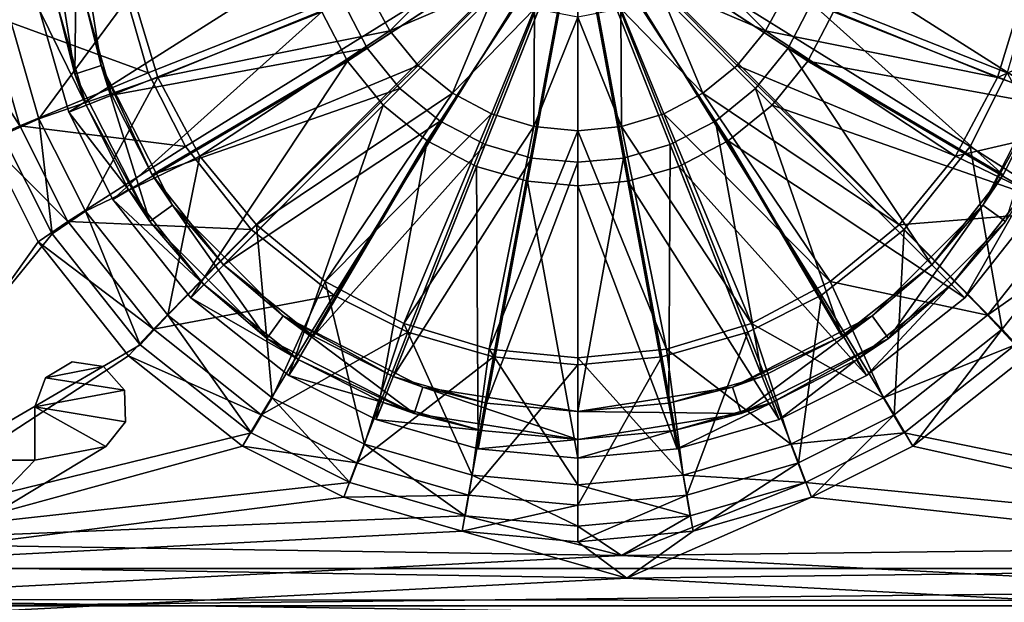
# Model space of a CAD drawing. Header units: metres. Extents: x -904 to 0, y -908 to 0.
# Tile 9 of 142: x -512 to -406, y -845 to -782. Entities that reach past the tile are written whole.
import ezdxf

# ---------------------------------------------------------------- set-up
doc = ezdxf.new("R2010")
doc.units = ezdxf.units.M

msp = doc.modelspace()

# ---------------------------------------------------------------- linework, layer by layer
at = {"layer": 'None012311'}
for points in [[(-498.298676, -787.514771, 89.282715), (-500.963196, -778.250732, 89.525307), (-452.00235, -769.192566, 89.738754)], [(-494.297943, -795.458557, 89.074699), (-498.298676, -787.514771, 89.282715), (-452.00235, -769.192566, 89.738754)], [(-487.210724, -804.389526, 88.840836), (-494.297943, -795.458557, 89.074699), (-452.00235, -769.192566, 89.738754)], [(-478.276703, -811.474304, 88.655312), (-487.210724, -804.389526, 88.840836), (-452.00235, -769.192566, 89.738754)], [(-470.33017, -815.473694, 88.550591), (-478.276703, -811.474304, 88.655312), (-452.00235, -769.192566, 89.738754)], [(-461.062958, -818.137268, 88.480843), (-470.33017, -815.473694, 88.550591), (-452.00235, -769.192566, 89.738754)], [(-452.00235, -818.968323, 88.459076), (-461.062958, -818.137268, 88.480843), (-452.00235, -769.192566, 89.738754)], [(-403.041473, -778.250732, 89.525307), (-405.705994, -787.514771, 89.282715), (-452.00235, -769.192566, 89.738754)], [(-405.705994, -787.514771, 89.282715), (-409.706726, -795.458557, 89.074699), (-452.00235, -769.192566, 89.738754)], [(-409.706726, -795.458557, 89.074699), (-416.793945, -804.389526, 88.840836), (-452.00235, -769.192566, 89.738754)], [(-416.793945, -804.389526, 88.840836), (-425.727966, -811.474304, 88.655312), (-452.00235, -769.192566, 89.738754)], [(-425.727966, -811.474304, 88.655312), (-433.6745, -815.473694, 88.550591), (-452.00235, -769.192566, 89.738754)], [(-433.6745, -815.473694, 88.550591), (-442.941711, -818.137268, 88.480843), (-452.00235, -769.192566, 89.738754)], [(-442.941711, -818.137268, 88.480843), (-452.00235, -818.968323, 88.459076), (-452.00235, -769.192566, 89.738754)], [(-472.240936, -782.999939, 92.389908), (-463.270447, -774.000549, 92.61972), (-474.539886, -778.730591, 92.501701)], [(-460.596313, -777.992859, 92.515182), (-463.270447, -774.000549, 92.61972), (-472.240936, -782.999939, 92.389908)], [(-443.408386, -777.992859, 92.515182), (-431.763763, -782.999939, 92.389908), (-440.734222, -774.000549, 92.61972)], [(-440.734222, -774.000549, 92.61972), (-431.763763, -782.999939, 92.389908), (-429.464813, -778.730591, 92.501701)], [(-469.191284, -786.715637, 92.29261), (-460.596313, -777.992859, 92.515182), (-472.240936, -782.999939, 92.389908)], [(-469.191284, -786.715637, 92.29261), (-465.49646, -789.716858, 92.21402), (-460.596313, -777.992859, 92.515182)], [(-465.49646, -789.716858, 92.21402), (-456.646088, -780.598511, 92.446945), (-460.596313, -777.992859, 92.515182)], [(-447.358582, -780.598511, 92.446945), (-438.50824, -789.716858, 92.21402), (-443.408386, -777.992859, 92.515182)], [(-438.50824, -789.716858, 92.21402), (-434.813385, -786.715637, 92.29261), (-443.408386, -777.992859, 92.515182)], [(-443.408386, -777.992859, 92.515182), (-434.813385, -786.715637, 92.29261), (-431.763763, -782.999939, 92.389908)], [(-515.620911, -781.187622, 98.057671), (-500.963196, -778.250732, 89.525307), (-498.298676, -787.514771, 89.282715)], [(-500.0495, -778.821594, 92.511002), (-513.425476, -780.838379, 100.242592), (-510.082733, -792.460449, 99.938263)], [(-497.262329, -788.008911, 92.270424), (-500.0495, -778.821594, 92.511002), (-510.082733, -792.460449, 99.938263)], [(-497.262329, -788.008911, 92.270424), (-474.539886, -778.730591, 92.501701), (-500.0495, -778.821594, 92.511002)], [(-472.240936, -782.999939, 92.389908), (-474.539886, -778.730591, 92.501701), (-497.262329, -788.008911, 92.270424)], [(-431.763763, -782.999939, 92.389908), (-406.74234, -788.008911, 92.270424), (-429.464813, -778.730591, 92.501701)], [(-406.74234, -788.008911, 92.270424), (-403.9552, -778.821594, 92.511002), (-429.464813, -778.730591, 92.501701)], [(-390.579224, -780.838379, 100.242592), (-403.9552, -778.821594, 92.511002), (-406.74234, -788.008911, 92.270424)], [(-519.339539, -782.057861, 105.002357), (-515.620911, -781.187622, 98.057671), (-512.158691, -793.225098, 97.742462)], [(-512.158691, -793.225098, 97.742462), (-515.620911, -781.187622, 98.057671), (-498.298676, -787.514771, 89.282715)], [(-510.082733, -792.460449, 99.938263), (-513.425476, -780.838379, 100.242592), (-514.015442, -794.220703, 107.684891)], [(-456.646088, -780.598511, 92.446945), (-465.49646, -789.716858, 92.21402), (-461.290405, -791.927246, 92.156136)], [(-456.72583, -793.29071, 92.12043), (-456.646088, -780.598511, 92.446945), (-461.290405, -791.927246, 92.156136)], [(-452.00235, -781.512939, 92.423004), (-456.646088, -780.598511, 92.446945), (-456.72583, -793.29071, 92.12043)], [(-447.278839, -793.29071, 92.12043), (-447.358582, -780.598511, 92.446945), (-452.00235, -781.512939, 92.423004)], [(-447.278839, -793.29071, 92.12043), (-442.714264, -791.927246, 92.156136), (-447.358582, -780.598511, 92.446945)], [(-442.714264, -791.927246, 92.156136), (-438.50824, -789.716858, 92.21402), (-447.358582, -780.598511, 92.446945)], [(-393.921967, -792.460449, 99.938263), (-390.579224, -780.838379, 100.242592), (-406.74234, -788.008911, 92.270424)], [(-515.674927, -794.79895, 104.668724), (-519.339539, -782.057861, 105.002357), (-512.158691, -793.225098, 97.742462)], [(-452.00235, -793.756226, 92.108246), (-452.00235, -781.512939, 92.423004), (-456.72583, -793.29071, 92.12043)], [(-452.00235, -793.756226, 92.108246), (-447.278839, -793.29071, 92.12043), (-452.00235, -781.512939, 92.423004)], [(-492.735657, -796.476135, 92.048698), (-472.240936, -782.999939, 92.389908), (-497.262329, -788.008911, 92.270424)], [(-469.191284, -786.715637, 92.29261), (-472.240936, -782.999939, 92.389908), (-492.735657, -796.476135, 92.048698)], [(-434.813385, -786.715637, 92.29261), (-411.269012, -796.476135, 92.048698), (-431.763763, -782.999939, 92.389908)], [(-431.763763, -782.999939, 92.389908), (-411.269012, -796.476135, 92.048698), (-406.74234, -788.008911, 92.270424)], [(-512.158691, -793.225098, 97.742462), (-498.298676, -787.514771, 89.282715), (-494.297943, -795.458557, 89.074699)], [(-486.643463, -803.897766, 91.854362), (-469.191284, -786.715637, 92.29261), (-492.735657, -796.476135, 92.048698)], [(-465.49646, -789.716858, 92.21402), (-469.191284, -786.715637, 92.29261), (-486.643463, -803.897766, 91.854362)], [(-417.361237, -803.897766, 91.854362), (-434.813385, -786.715637, 92.29261), (-438.50824, -789.716858, 92.21402)], [(-417.361237, -803.897766, 91.854362), (-411.269012, -796.476135, 92.048698), (-434.813385, -786.715637, 92.29261)], [(-409.706726, -795.458557, 89.074699), (-405.705994, -787.514771, 89.282715), (-397.03952, -803.539185, 97.472374)], [(-497.262329, -788.008911, 92.270424), (-510.082733, -792.460449, 99.938263), (-505.067841, -802.419556, 99.677475)], [(-492.735657, -796.476135, 92.048698), (-497.262329, -788.008911, 92.270424), (-505.067841, -802.419556, 99.677475)], [(-393.921967, -792.460449, 99.938263), (-406.74234, -788.008911, 92.270424), (-411.269012, -796.476135, 92.048698)], [(-479.219849, -809.988586, 91.694862), (-465.49646, -789.716858, 92.21402), (-486.643463, -803.897766, 91.854362)], [(-461.290405, -791.927246, 92.156136), (-465.49646, -789.716858, 92.21402), (-479.219849, -809.988586, 91.694862)], [(-424.784821, -809.988586, 91.694862), (-438.50824, -789.716858, 92.21402), (-442.714264, -791.927246, 92.156136)], [(-424.784821, -809.988586, 91.694862), (-417.361237, -803.897766, 91.854362), (-438.50824, -789.716858, 92.21402)], [(-510.082733, -792.460449, 99.938263), (-514.015442, -794.220703, 107.684891), (-508.662079, -804.852356, 107.406494)], [(-505.067841, -802.419556, 99.677475), (-510.082733, -792.460449, 99.938263), (-508.662079, -804.852356, 107.406494)], [(-470.750153, -814.514465, 91.576347), (-461.290405, -791.927246, 92.156136), (-479.219849, -809.988586, 91.694862)], [(-456.72583, -793.29071, 92.12043), (-461.290405, -791.927246, 92.156136), (-470.750153, -814.514465, 91.576347)], [(-433.254517, -814.514465, 91.576347), (-442.714264, -791.927246, 92.156136), (-447.278839, -793.29071, 92.12043)], [(-433.254517, -814.514465, 91.576347), (-424.784821, -809.988586, 91.694862), (-442.714264, -791.927246, 92.156136)], [(-398.936859, -802.419556, 99.677475), (-393.921967, -792.460449, 99.938263), (-411.269012, -796.476135, 92.048698)], [(-515.674927, -794.79895, 104.668724), (-512.158691, -793.225098, 97.742462), (-506.965149, -803.539185, 97.472374)], [(-506.965149, -803.539185, 97.472374), (-512.158691, -793.225098, 97.742462), (-494.297943, -795.458557, 89.074699)], [(-461.559906, -817.301514, 91.503372), (-456.72583, -793.29071, 92.12043), (-470.750153, -814.514465, 91.576347)], [(-452.00235, -793.756226, 92.108246), (-456.72583, -793.29071, 92.12043), (-461.559906, -817.301514, 91.503372)], [(-452.00235, -818.242615, 91.478729), (-452.00235, -793.756226, 92.108246), (-461.559906, -817.301514, 91.503372)], [(-442.444794, -817.301453, 91.503372), (-447.278839, -793.29071, 92.12043), (-452.00235, -793.756226, 92.108246)], [(-452.00235, -818.242615, 91.478729), (-442.444794, -817.301453, 91.503372), (-452.00235, -793.756226, 92.108246)], [(-442.444794, -817.301453, 91.503372), (-433.254517, -814.514465, 91.576347), (-447.278839, -793.29071, 92.12043)], [(-514.015442, -794.220703, 107.684891), (-535.762695, -838.163879, 106.534203), (-508.662079, -804.852356, 107.406494)], [(-515.674927, -794.79895, 104.668724), (-510.178772, -805.714355, 104.382889), (-535.015198, -840.575012, 103.470032)], [(-510.178772, -805.714355, 104.382889), (-515.674927, -794.79895, 104.668724), (-506.965149, -803.539185, 97.472374)], [(-506.965149, -803.539185, 97.472374), (-494.297943, -795.458557, 89.074699), (-487.210724, -804.389526, 88.840836)], [(-416.793945, -804.389526, 88.840836), (-409.706726, -795.458557, 89.074699), (-406.253418, -815.151733, 97.168289)], [(-409.706726, -795.458557, 89.074699), (-397.03952, -803.539185, 97.472374), (-406.253418, -815.151733, 97.168289)], [(-492.735657, -796.476135, 92.048698), (-505.067841, -802.419556, 99.677475), (-496.172485, -813.630432, 99.383904)], [(-486.643463, -803.897766, 91.854362), (-492.735657, -796.476135, 92.048698), (-496.172485, -813.630432, 99.383904)], [(-398.936859, -802.419556, 99.677475), (-411.269012, -796.476135, 92.048698), (-417.361237, -803.897766, 91.854362)], [(-505.067841, -802.419556, 99.677475), (-508.662079, -804.852356, 107.406494), (-499.1633, -816.824158, 107.093002)], [(-496.172485, -813.630432, 99.383904), (-505.067841, -802.419556, 99.677475), (-499.1633, -816.824158, 107.093002)], [(-407.832184, -813.630432, 99.383904), (-398.936859, -802.419556, 99.677475), (-417.361237, -803.897766, 91.854362)], [(-395.34259, -804.852356, 107.406494), (-398.936859, -802.419556, 99.677475), (-407.832184, -813.630432, 99.383904)], [(-510.178772, -805.714355, 104.382889), (-506.965149, -803.539185, 97.472374), (-497.751282, -815.151733, 97.168289)], [(-497.751282, -815.151733, 97.168289), (-506.965149, -803.539185, 97.472374), (-487.210724, -804.389526, 88.840836)], [(-406.253418, -815.151733, 97.168289), (-397.03952, -803.539185, 97.472374), (-403.579315, -818.007263, 104.060989)], [(-497.751282, -815.151733, 97.168289), (-487.210724, -804.389526, 88.840836), (-478.276703, -811.474304, 88.655312)], [(-486.643463, -803.897766, 91.854362), (-496.172485, -813.630432, 99.383904), (-484.957733, -822.522705, 99.151054)], [(-479.219849, -809.988586, 91.694862), (-486.643463, -803.897766, 91.854362), (-484.957733, -822.522705, 99.151054)], [(-425.727966, -811.474304, 88.655312), (-416.793945, -804.389526, 88.840836), (-417.869965, -824.362488, 96.927101)], [(-407.832184, -813.630432, 99.383904), (-417.361237, -803.897766, 91.854362), (-424.784821, -809.988586, 91.694862)], [(-416.793945, -804.389526, 88.840836), (-406.253418, -815.151733, 97.168289), (-417.869965, -824.362488, 96.927101)], [(-535.762695, -838.163879, 106.534203), (-499.1633, -816.824158, 107.093002), (-508.662079, -804.852356, 107.406494)], [(-404.84137, -816.824158, 107.093002), (-395.34259, -804.852356, 107.406494), (-407.832184, -813.630432, 99.383904)], [(-535.015198, -840.575012, 103.470032), (-510.178772, -805.714355, 104.382889), (-500.425354, -818.007263, 104.060989)], [(-500.425354, -818.007263, 104.060989), (-510.178772, -805.714355, 104.382889), (-497.751282, -815.151733, 97.168289)], [(-479.219849, -809.988586, 91.694862), (-484.957733, -822.522705, 99.151054), (-474.995239, -827.535889, 99.019775)], [(-470.750153, -814.514465, 91.576347), (-479.219849, -809.988586, 91.694862), (-474.995239, -827.535889, 99.019775)], [(-419.046936, -822.522705, 99.151054), (-424.784821, -809.988586, 91.694862), (-433.254517, -814.514465, 91.576347)], [(-419.046936, -822.522705, 99.151054), (-407.832184, -813.630432, 99.383904), (-424.784821, -809.988586, 91.694862)], [(-486.134735, -824.362488, 96.927101), (-497.751282, -815.151733, 97.168289), (-478.276703, -811.474304, 88.655312)], [(-486.134735, -824.362488, 96.927101), (-478.276703, -811.474304, 88.655312), (-470.33017, -815.473694, 88.550591)], [(-433.6745, -815.473694, 88.550591), (-425.727966, -811.474304, 88.655312), (-428.187592, -829.55426, 96.791145)], [(-425.727966, -811.474304, 88.655312), (-417.869965, -824.362488, 96.927101), (-428.187592, -829.55426, 96.791145)], [(-496.172485, -813.630432, 99.383904), (-499.1633, -816.824158, 107.093002), (-487.187408, -826.319641, 106.844353)], [(-484.957733, -822.522705, 99.151054), (-496.172485, -813.630432, 99.383904), (-487.187408, -826.319641, 106.844353)], [(-404.84137, -816.824158, 107.093002), (-407.832184, -813.630432, 99.383904), (-419.046936, -822.522705, 99.151054)], [(-500.425354, -818.007263, 104.060989), (-497.751282, -815.151733, 97.168289), (-486.134735, -824.362488, 96.927101)], [(-470.750153, -814.514465, 91.576347), (-474.995239, -827.535889, 99.019775), (-463.369202, -830.877502, 98.932274)], [(-461.559906, -817.301514, 91.503372), (-470.750153, -814.514465, 91.576347), (-463.369202, -830.877502, 98.932274)], [(-429.00943, -827.535889, 99.019775), (-433.254517, -814.514465, 91.576347), (-442.444794, -817.301453, 91.503372)], [(-429.00943, -827.535889, 99.019775), (-419.046936, -822.522705, 99.151054), (-433.254517, -814.514465, 91.576347)], [(-417.869965, -824.362488, 96.927101), (-406.253418, -815.151733, 97.168289), (-415.876404, -827.757324, 103.805679)], [(-406.253418, -815.151733, 97.168289), (-403.579315, -818.007263, 104.060989), (-415.876404, -827.757324, 103.805679)], [(-475.817078, -829.55426, 96.791145), (-486.134735, -824.362488, 96.927101), (-470.33017, -815.473694, 88.550591)], [(-475.817078, -829.55426, 96.791145), (-470.33017, -815.473694, 88.550591), (-461.062958, -818.137268, 88.480843)], [(-442.941711, -818.137268, 88.480843), (-433.6745, -815.473694, 88.550591), (-440.229187, -833.015259, 96.700516)], [(-433.6745, -815.473694, 88.550591), (-428.187592, -829.55426, 96.791145), (-440.229187, -833.015259, 96.700516)], [(-487.187408, -826.319641, 106.844353), (-499.1633, -816.824158, 107.093002), (-535.762695, -838.163879, 106.534203)], [(-461.559906, -817.301514, 91.503372), (-463.369202, -830.877502, 98.932274), (-452.00235, -831.920044, 98.904976)], [(-452.00235, -818.242615, 91.478729), (-461.559906, -817.301514, 91.503372), (-452.00235, -831.920044, 98.904976)], [(-440.635468, -830.877502, 98.932274), (-442.444794, -817.301453, 91.503372), (-452.00235, -818.242615, 91.478729)], [(-440.635468, -830.877502, 98.932274), (-429.00943, -827.535889, 99.019775), (-442.444794, -817.301453, 91.503372)], [(-416.817261, -826.319641, 106.844353), (-404.84137, -816.824158, 107.093002), (-419.046936, -822.522705, 99.151054)], [(-357.419006, -838.457947, 106.526497), (-404.84137, -816.824158, 107.093002), (-416.817261, -826.319641, 106.844353)], [(-500.425354, -818.007263, 104.060989), (-488.128265, -827.757324, 103.805679), (-535.015198, -840.575012, 103.470032)], [(-488.128265, -827.757324, 103.805679), (-500.425354, -818.007263, 104.060989), (-486.134735, -824.362488, 96.927101)], [(-463.775513, -833.015259, 96.700516), (-475.817078, -829.55426, 96.791145), (-461.062958, -818.137268, 88.480843)], [(-463.775513, -833.015259, 96.700516), (-461.062958, -818.137268, 88.480843), (-452.00235, -818.968323, 88.459076)], [(-452.00235, -818.968323, 88.459076), (-442.941711, -818.137268, 88.480843), (-452.00235, -834.095093, 96.672241)], [(-442.941711, -818.137268, 88.480843), (-440.229187, -833.015259, 96.700516), (-452.00235, -834.095093, 96.672241)], [(-452.00235, -831.920044, 98.904976), (-440.635468, -830.877502, 98.932274), (-452.00235, -818.242615, 91.478729)], [(-357.136627, -840.85498, 103.4627), (-415.876404, -827.757324, 103.805679), (-403.579315, -818.007263, 104.060989)], [(-452.00235, -834.095093, 96.672241), (-463.775513, -833.015259, 96.700516), (-452.00235, -818.968323, 88.459076)], [(-484.957733, -822.522705, 99.151054), (-487.187408, -826.319641, 106.844353), (-476.552124, -831.671204, 106.704216)], [(-474.995239, -827.535889, 99.019775), (-484.957733, -822.522705, 99.151054), (-476.552124, -831.671204, 106.704216)], [(-416.817261, -826.319641, 106.844353), (-419.046936, -822.522705, 99.151054), (-429.00943, -827.535889, 99.019775)], [(-488.128265, -827.757324, 103.805679), (-486.134735, -824.362488, 96.927101), (-475.817078, -829.55426, 96.791145)], [(-428.187592, -829.55426, 96.791145), (-417.869965, -824.362488, 96.927101), (-426.795593, -833.251587, 103.661804)], [(-417.869965, -824.362488, 96.927101), (-415.876404, -827.757324, 103.805679), (-426.795593, -833.251587, 103.661804)], [(-535.762695, -838.163879, 106.534203), (-476.552124, -831.671204, 106.704216), (-487.187408, -826.319641, 106.844353)], [(-427.452545, -831.671204, 106.704216), (-416.817261, -826.319641, 106.844353), (-429.00943, -827.535889, 99.019775)], [(-427.452545, -831.671204, 106.704216), (-357.419006, -838.457947, 106.526497), (-416.817261, -826.319641, 106.844353)], [(-535.015198, -840.575012, 103.470032), (-488.128265, -827.757324, 103.805679), (-477.209106, -833.251587, 103.661804)], [(-477.209106, -833.251587, 103.661804), (-488.128265, -827.757324, 103.805679), (-475.817078, -829.55426, 96.791145)], [(-474.995239, -827.535889, 99.019775), (-476.552124, -831.671204, 106.704216), (-464.138885, -835.239014, 106.610786)], [(-463.369202, -830.877502, 98.932274), (-474.995239, -827.535889, 99.019775), (-464.138885, -835.239014, 106.610786)], [(-427.452545, -831.671204, 106.704216), (-429.00943, -827.535889, 99.019775), (-440.635468, -830.877502, 98.932274)], [(-426.795593, -833.251587, 103.661804), (-415.876404, -827.757324, 103.805679), (-357.136627, -840.85498, 103.4627)], [(-477.209106, -833.251587, 103.661804), (-475.817078, -829.55426, 96.791145), (-463.775513, -833.015259, 96.700516)], [(-440.229187, -833.015259, 96.700516), (-428.187592, -829.55426, 96.791145), (-439.541016, -836.914917, 103.56588)], [(-428.187592, -829.55426, 96.791145), (-426.795593, -833.251587, 103.661804), (-439.541016, -836.914917, 103.56588)], [(-463.369202, -830.877502, 98.932274), (-464.138885, -835.239014, 106.610786), (-452.00235, -836.352173, 106.581642)], [(-452.00235, -831.920044, 98.904976), (-463.369202, -830.877502, 98.932274), (-452.00235, -836.352173, 106.581642)], [(-439.865814, -835.239014, 106.610786), (-440.635468, -830.877502, 98.932274), (-452.00235, -831.920044, 98.904976)], [(-439.865814, -835.239014, 106.610786), (-427.452545, -831.671204, 106.704216), (-440.635468, -830.877502, 98.932274)], [(-464.138885, -835.239014, 106.610786), (-476.552124, -831.671204, 106.704216), (-535.762695, -838.163879, 106.534203)], [(-452.00235, -836.352173, 106.581642), (-439.865814, -835.239014, 106.610786), (-452.00235, -831.920044, 98.904976)], [(-439.865814, -835.239014, 106.610786), (-447.272522, -839.524963, 106.498558), (-427.452545, -831.671204, 106.704216)], [(-447.272522, -839.524963, 106.498558), (-357.419006, -838.457947, 106.526497), (-427.452545, -831.671204, 106.704216)], [(-464.463654, -836.914917, 103.56588), (-535.015198, -840.575012, 103.470032), (-477.209106, -833.251587, 103.661804)], [(-464.463654, -836.914917, 103.56588), (-477.209106, -833.251587, 103.661804), (-463.775513, -833.015259, 96.700516)], [(-464.463654, -836.914917, 103.56588), (-463.775513, -833.015259, 96.700516), (-452.00235, -834.095093, 96.672241)], [(-452.00235, -834.095093, 96.672241), (-440.229187, -833.015259, 96.700516), (-452.00235, -838.057861, 103.53595)], [(-440.229187, -833.015259, 96.700516), (-439.541016, -836.914917, 103.56588), (-452.00235, -838.057861, 103.53595)], [(-439.541016, -836.914917, 103.56588), (-426.795593, -833.251587, 103.661804), (-446.703979, -841.986023, 103.433083)], [(-446.703979, -841.986023, 103.433083), (-426.795593, -833.251587, 103.661804), (-357.136627, -840.85498, 103.4627)], [(-452.00235, -838.057861, 103.53595), (-464.463654, -836.914917, 103.56588), (-452.00235, -834.095093, 96.672241)], [(-447.272522, -839.524963, 106.498558), (-464.138885, -835.239014, 106.610786), (-535.762695, -838.163879, 106.534203)], [(-452.00235, -836.352173, 106.581642), (-464.138885, -835.239014, 106.610786), (-447.272522, -839.524963, 106.498558)], [(-439.865814, -835.239014, 106.610786), (-452.00235, -836.352173, 106.581642), (-447.272522, -839.524963, 106.498558)], [(-446.703979, -841.986023, 103.433083), (-535.015198, -840.575012, 103.470032), (-464.463654, -836.914917, 103.56588)], [(-452.00235, -838.057861, 103.53595), (-446.703979, -841.986023, 103.433083), (-464.463654, -836.914917, 103.56588)], [(-452.00235, -838.057861, 103.53595), (-439.541016, -836.914917, 103.56588), (-446.703979, -841.986023, 103.433083)], [(-447.272522, -839.524963, 106.498558), (-535.762695, -838.163879, 106.534203), (-539.984131, -844.280945, 134.349228)], [(-354.14621, -844.412048, 134.329071), (-357.419006, -838.457947, 106.526497), (-447.272522, -839.524963, 106.498558)], [(-354.14621, -844.412048, 134.329071), (-447.272522, -839.524963, 106.498558), (-539.984131, -844.280945, 134.349228)], [(-446.703979, -841.986023, 103.433083), (-539.217834, -846.787781, 131.764862), (-535.015198, -840.575012, 103.470032)], [(-357.136627, -840.85498, 103.4627), (-353.788147, -846.927795, 131.7612), (-446.703979, -841.986023, 103.433083)], [(-353.788147, -846.927795, 131.7612), (-539.217834, -846.787781, 131.764862), (-446.703979, -841.986023, 103.433083)], [(-65.361061, -851.239258, 163.059708), (-539.984131, -844.280945, 134.349228), (-839.225647, -851.240662, 163.059708)], [(-354.14621, -844.412048, 134.329071), (-539.984131, -844.280945, 134.349228), (-65.361061, -851.239258, 163.059708)]]:
    msp.add_3dface(points, dxfattribs=at)
at = {"layer": 'None012321'}
for points in [[(-509.002167, -770.028137, 101.509148), (-506.212372, -787.64209, 101.509148), (-508.050507, -780.40033, 108.797256)], [(-506.212372, -787.64209, 101.509148), (-509.002167, -770.028137, 101.509148), (-506.002167, -770.028137, 101.509148)], [(-506.212372, -787.64209, 101.509148), (-506.002167, -770.028137, 101.509148), (-503.359222, -786.715027, 101.509148)], [(-505.100586, -779.854431, 109.382042), (-503.359222, -786.715027, 101.509148), (-506.002167, -770.028137, 101.509148)], [(-479.572357, -780.942932, 115.948647), (-476.820862, -786.254089, 115.948647), (-452.002167, -770.028137, 117.452507)], [(-474.700439, -784.867798, 113.182106), (-477.216858, -780.010376, 113.182106), (-452.002167, -770.028137, 114.452507)], [(-476.820862, -786.254089, 115.948647), (-472.96936, -790.995361, 115.948647), (-452.002167, -770.028137, 117.452507)], [(-471.178009, -789.203979, 113.182106), (-474.700439, -784.867798, 113.182106), (-452.002167, -770.028137, 114.452507)], [(-472.96936, -790.995361, 115.948647), (-468.228088, -794.846802, 115.948647), (-452.002167, -770.028137, 117.452507)], [(-466.841797, -792.72644, 113.182106), (-471.178009, -789.203979, 113.182106), (-452.002167, -770.028137, 114.452507)], [(-468.228088, -794.846802, 115.948647), (-462.916931, -797.598328, 115.948647), (-452.002167, -770.028137, 117.452507)], [(-461.984436, -795.242859, 113.182106), (-466.841797, -792.72644, 113.182106), (-452.002167, -770.028137, 114.452507)], [(-462.916931, -797.598328, 115.948647), (-457.397736, -799.185242, 115.948647), (-452.002167, -770.028137, 117.452507)], [(-456.936768, -796.694153, 113.182106), (-461.984436, -795.242859, 113.182106), (-452.002167, -770.028137, 114.452507)], [(-457.397736, -799.185242, 115.948647), (-452.002167, -799.680237, 115.948647), (-452.002167, -770.028137, 117.452507)], [(-452.002167, -797.146912, 113.182106), (-456.936768, -796.694153, 113.182106), (-452.002167, -770.028137, 114.452507)], [(-452.002167, -799.680237, 115.948647), (-446.606567, -799.185242, 115.948647), (-452.002167, -770.028137, 117.452507)], [(-446.606567, -799.185242, 115.948647), (-441.087372, -797.598328, 115.948647), (-452.002167, -770.028137, 117.452507)], [(-441.087372, -797.598328, 115.948647), (-435.776215, -794.846802, 115.948647), (-452.002167, -770.028137, 117.452507)], [(-435.776215, -794.846802, 115.948647), (-431.034943, -790.995361, 115.948647), (-452.002167, -770.028137, 117.452507)], [(-431.034943, -790.995361, 115.948647), (-427.183472, -786.254089, 115.948647), (-452.002167, -770.028137, 117.452507)], [(-427.183472, -786.254089, 115.948647), (-424.431946, -780.942932, 115.948647), (-452.002167, -770.028137, 117.452507)], [(-426.787445, -780.010376, 113.182106), (-429.303864, -784.867798, 113.182106), (-452.002167, -770.028137, 114.452507)], [(-429.303864, -784.867798, 113.182106), (-432.826294, -789.203979, 113.182106), (-452.002167, -770.028137, 114.452507)], [(-432.826294, -789.203979, 113.182106), (-437.162506, -792.72644, 113.182106), (-452.002167, -770.028137, 114.452507)], [(-437.162506, -792.72644, 113.182106), (-442.019897, -795.242859, 113.182106), (-452.002167, -770.028137, 114.452507)], [(-442.019897, -795.242859, 113.182106), (-447.067535, -796.694153, 113.182106), (-452.002167, -770.028137, 114.452507)], [(-447.067535, -796.694153, 113.182106), (-452.002167, -797.146912, 113.182106), (-452.002167, -770.028137, 114.452507)], [(-510.017059, -780.764282, 111.452507), (-506.859802, -791.745239, 111.452507), (-481.159241, -775.423706, 115.948647)], [(-481.159241, -775.423706, 115.948647), (-506.859802, -791.745239, 111.452507), (-479.572357, -780.942932, 115.948647)], [(-401.793427, -789.904785, 109.382042), (-426.787445, -780.010376, 113.182106), (-425.336121, -774.962769, 113.182106)], [(-398.903717, -779.854431, 109.382042), (-401.793427, -789.904785, 109.382042), (-425.336121, -774.962769, 113.182106)], [(-502.210907, -789.904785, 109.382042), (-505.100586, -779.854431, 109.382042), (-477.216858, -780.010376, 113.182106)], [(-505.100586, -779.854431, 109.382042), (-502.210907, -789.904785, 109.382042), (-503.359222, -786.715027, 101.509148)], [(-502.210907, -789.904785, 109.382042), (-477.216858, -780.010376, 113.182106), (-474.700439, -784.867798, 113.182106)], [(-406.130859, -798.52063, 109.382042), (-429.303864, -784.867798, 113.182106), (-426.787445, -780.010376, 113.182106)], [(-401.793427, -789.904785, 109.382042), (-406.130859, -798.52063, 109.382042), (-426.787445, -780.010376, 113.182106)], [(-508.050507, -780.40033, 108.797256), (-505.000275, -791.009094, 108.797256), (-510.017059, -780.764282, 108.389137)], [(-505.000275, -791.009094, 108.797256), (-506.859802, -791.745239, 108.389137), (-510.017059, -780.764282, 108.389137)], [(-510.017059, -780.764282, 111.452507), (-510.017059, -780.764282, 108.389137), (-506.859802, -791.745239, 108.389137)], [(-510.017059, -780.764282, 111.452507), (-506.859802, -791.745239, 108.389137), (-506.859802, -791.745239, 111.452507)], [(-508.050507, -780.40033, 108.797256), (-506.212372, -787.64209, 101.509148), (-505.000275, -791.009094, 108.797256)], [(-479.572357, -780.942932, 115.948647), (-506.859802, -791.745239, 111.452507), (-502.122253, -801.156372, 111.452507)], [(-479.572357, -780.942932, 115.948647), (-502.122253, -801.156372, 111.452507), (-476.820862, -786.254089, 115.948647)], [(-427.183472, -786.254089, 115.948647), (-397.144501, -791.745239, 111.452507), (-424.431946, -780.942932, 115.948647)], [(-397.144501, -791.745239, 111.452507), (-393.987244, -780.764282, 111.452507), (-424.431946, -780.942932, 115.948647)], [(-497.873444, -798.52063, 109.382042), (-502.210907, -789.904785, 109.382042), (-474.700439, -784.867798, 113.182106)], [(-497.873444, -798.52063, 109.382042), (-474.700439, -784.867798, 113.182106), (-471.178009, -789.203979, 113.182106)], [(-413.81839, -808.211914, 109.382042), (-432.826294, -789.203979, 113.182106), (-429.303864, -784.867798, 113.182106)], [(-406.130859, -798.52063, 109.382042), (-413.81839, -808.211914, 109.382042), (-429.303864, -784.867798, 113.182106)], [(-502.122253, -801.156372, 111.452507), (-493.721405, -811.747375, 111.452507), (-476.820862, -786.254089, 115.948647)], [(-476.820862, -786.254089, 115.948647), (-493.721405, -811.747375, 111.452507), (-472.96936, -790.995361, 115.948647)], [(-431.034943, -790.995361, 115.948647), (-401.88205, -801.156372, 111.452507), (-427.183472, -786.254089, 115.948647)], [(-401.88205, -801.156372, 111.452507), (-397.144501, -791.745239, 111.452507), (-427.183472, -786.254089, 115.948647)], [(-498.116119, -803.53186, 101.509148), (-506.212372, -787.64209, 101.509148), (-503.359222, -786.715027, 101.509148)], [(-502.210907, -789.904785, 109.382042), (-497.873444, -798.52063, 109.382042), (-503.359222, -786.715027, 101.509148)], [(-503.359222, -786.715027, 101.509148), (-497.873444, -798.52063, 109.382042), (-495.689087, -801.768555, 101.509148)], [(-498.116119, -803.53186, 101.509148), (-503.359222, -786.715027, 101.509148), (-495.689087, -801.768555, 101.509148)], [(-408.315247, -801.768555, 101.509148), (-401.793427, -789.904785, 109.382042), (-400.645111, -786.715027, 101.509148)], [(-400.645111, -786.715027, 101.509148), (-405.888184, -803.53186, 101.509148), (-408.315247, -801.768555, 101.509148)], [(-506.212372, -787.64209, 101.509148), (-498.116119, -803.53186, 101.509148), (-505.000275, -791.009094, 108.797256)], [(-490.185913, -808.211914, 109.382042), (-497.873444, -798.52063, 109.382042), (-471.178009, -789.203979, 113.182106)], [(-490.185913, -808.211914, 109.382042), (-471.178009, -789.203979, 113.182106), (-466.841797, -792.72644, 113.182106)], [(-423.509644, -815.899414, 109.382042), (-437.162506, -792.72644, 113.182106), (-432.826294, -789.203979, 113.182106)], [(-413.81839, -808.211914, 109.382042), (-423.509644, -815.899414, 109.382042), (-432.826294, -789.203979, 113.182106)], [(-408.315247, -801.768555, 101.509148), (-406.130859, -798.52063, 109.382042), (-401.793427, -789.904785, 109.382042)], [(-505.000275, -791.009094, 108.797256), (-500.42276, -800.102112, 108.797256), (-506.859802, -791.745239, 108.389137)], [(-500.42276, -800.102112, 108.797256), (-502.122253, -801.156372, 108.389137), (-506.859802, -791.745239, 108.389137)], [(-506.859802, -791.745239, 108.389137), (-502.122253, -801.156372, 108.389137), (-506.859802, -791.745239, 111.452507)], [(-506.859802, -791.745239, 111.452507), (-502.122253, -801.156372, 108.389137), (-502.122253, -801.156372, 111.452507)], [(-505.000275, -791.009094, 108.797256), (-498.116119, -803.53186, 101.509148), (-500.42276, -800.102112, 108.797256)], [(-493.721405, -811.747375, 111.452507), (-483.130402, -820.148254, 111.452507), (-472.96936, -790.995361, 115.948647)], [(-472.96936, -790.995361, 115.948647), (-483.130402, -820.148254, 111.452507), (-468.228088, -794.846802, 115.948647)], [(-435.776215, -794.846802, 115.948647), (-410.282898, -811.747375, 111.452507), (-431.034943, -790.995361, 115.948647)], [(-410.282898, -811.747375, 111.452507), (-401.88205, -801.156372, 111.452507), (-431.034943, -790.995361, 115.948647)], [(-480.49469, -815.899414, 109.382042), (-490.185913, -808.211914, 109.382042), (-466.841797, -792.72644, 113.182106)], [(-480.49469, -815.899414, 109.382042), (-466.841797, -792.72644, 113.182106), (-461.984436, -795.242859, 113.182106)], [(-432.125488, -820.236877, 109.382042), (-442.019897, -795.242859, 113.182106), (-437.162506, -792.72644, 113.182106)], [(-423.509644, -815.899414, 109.382042), (-432.125488, -820.236877, 109.382042), (-437.162506, -792.72644, 113.182106)], [(-483.130402, -820.148254, 111.452507), (-473.719238, -824.885803, 111.452507), (-468.228088, -794.846802, 115.948647)], [(-468.228088, -794.846802, 115.948647), (-473.719238, -824.885803, 111.452507), (-462.916931, -797.598328, 115.948647)], [(-441.087372, -797.598328, 115.948647), (-420.873901, -820.148254, 111.452507), (-435.776215, -794.846802, 115.948647)], [(-420.873901, -820.148254, 111.452507), (-410.282898, -811.747375, 111.452507), (-435.776215, -794.846802, 115.948647)], [(-471.878845, -820.236877, 109.382042), (-480.49469, -815.899414, 109.382042), (-461.984436, -795.242859, 113.182106)], [(-471.878845, -820.236877, 109.382042), (-461.984436, -795.242859, 113.182106), (-456.936768, -796.694153, 113.182106)], [(-442.175842, -823.126587, 109.382042), (-447.067535, -796.694153, 113.182106), (-442.019897, -795.242859, 113.182106)], [(-432.125488, -820.236877, 109.382042), (-442.175842, -823.126587, 109.382042), (-442.019897, -795.242859, 113.182106)], [(-461.828461, -823.126587, 109.382042), (-471.878845, -820.236877, 109.382042), (-456.936768, -796.694153, 113.182106)], [(-461.828461, -823.126587, 109.382042), (-456.936768, -796.694153, 113.182106), (-452.002167, -797.146912, 113.182106)], [(-452.002167, -824.028137, 109.382042), (-461.828461, -823.126587, 109.382042), (-452.002167, -797.146912, 113.182106)], [(-442.175842, -823.126587, 109.382042), (-452.002167, -824.028137, 109.382042), (-447.067535, -796.694153, 113.182106)], [(-452.002167, -824.028137, 109.382042), (-452.002167, -797.146912, 113.182106), (-447.067535, -796.694153, 113.182106)], [(-473.719238, -824.885803, 111.452507), (-462.738312, -828.04303, 111.452507), (-462.916931, -797.598328, 115.948647)], [(-462.916931, -797.598328, 115.948647), (-462.738312, -828.04303, 111.452507), (-457.397736, -799.185242, 115.948647)], [(-446.606567, -799.185242, 115.948647), (-430.285065, -824.885803, 111.452507), (-441.087372, -797.598328, 115.948647)], [(-430.285065, -824.885803, 111.452507), (-420.873901, -820.148254, 111.452507), (-441.087372, -797.598328, 115.948647)], [(-497.873444, -798.52063, 109.382042), (-490.185913, -808.211914, 109.382042), (-495.689087, -801.768555, 101.509148)], [(-462.738312, -828.04303, 111.452507), (-452.002167, -829.028076, 111.452507), (-457.397736, -799.185242, 115.948647)], [(-457.397736, -799.185242, 115.948647), (-452.002167, -829.028076, 111.452507), (-452.002167, -799.680237, 115.948647)], [(-452.002167, -799.680237, 115.948647), (-441.265991, -828.04303, 111.452507), (-446.606567, -799.185242, 115.948647)], [(-441.265991, -828.04303, 111.452507), (-430.285065, -824.885803, 111.452507), (-446.606567, -799.185242, 115.948647)], [(-413.81839, -808.211914, 109.382042), (-406.130859, -798.52063, 109.382042), (-408.315247, -801.768555, 101.509148)], [(-500.42276, -800.102112, 108.797256), (-492.307251, -810.333191, 108.797256), (-502.122253, -801.156372, 108.389137)], [(-498.116119, -803.53186, 101.509148), (-492.307251, -810.333191, 108.797256), (-500.42276, -800.102112, 108.797256)], [(-452.002167, -829.028076, 111.452507), (-441.265991, -828.04303, 111.452507), (-452.002167, -799.680237, 115.948647)], [(-411.697083, -810.333191, 108.797256), (-403.581543, -800.102112, 108.797256), (-410.282898, -811.747375, 108.389137)], [(-411.697083, -810.333191, 108.797256), (-405.888184, -803.53186, 101.509148), (-403.581543, -800.102112, 108.797256)], [(-403.581543, -800.102112, 108.797256), (-401.88205, -801.156372, 108.389137), (-410.282898, -811.747375, 108.389137)], [(-492.307251, -810.333191, 108.797256), (-493.721405, -811.747375, 108.389137), (-502.122253, -801.156372, 108.389137)], [(-502.122253, -801.156372, 108.389137), (-493.721405, -811.747375, 108.389137), (-502.122253, -801.156372, 111.452507)], [(-502.122253, -801.156372, 111.452507), (-493.721405, -811.747375, 108.389137), (-493.721405, -811.747375, 111.452507)], [(-410.282898, -811.747375, 108.389137), (-401.88205, -801.156372, 108.389137), (-410.282898, -811.747375, 111.452507)], [(-410.282898, -811.747375, 111.452507), (-401.88205, -801.156372, 108.389137), (-401.88205, -801.156372, 111.452507)], [(-485.50592, -816.14209, 101.509148), (-498.116119, -803.53186, 101.509148), (-495.689087, -801.768555, 101.509148)], [(-495.689087, -801.768555, 101.509148), (-490.185913, -808.211914, 109.382042), (-483.742554, -813.715027, 101.509148)], [(-485.50592, -816.14209, 101.509148), (-495.689087, -801.768555, 101.509148), (-483.742554, -813.715027, 101.509148)], [(-420.261749, -813.715027, 101.509148), (-413.81839, -808.211914, 109.382042), (-408.315247, -801.768555, 101.509148)], [(-408.315247, -801.768555, 101.509148), (-418.498383, -816.14209, 101.509148), (-420.261749, -813.715027, 101.509148)], [(-405.888184, -803.53186, 101.509148), (-418.498383, -816.14209, 101.509148), (-408.315247, -801.768555, 101.509148)], [(-498.116119, -803.53186, 101.509148), (-485.50592, -816.14209, 101.509148), (-492.307251, -810.333191, 108.797256)], [(-418.498383, -816.14209, 101.509148), (-405.888184, -803.53186, 101.509148), (-411.697083, -810.333191, 108.797256)], [(-490.185913, -808.211914, 109.382042), (-480.49469, -815.899414, 109.382042), (-483.742554, -813.715027, 101.509148)], [(-423.509644, -815.899414, 109.382042), (-413.81839, -808.211914, 109.382042), (-420.261749, -813.715027, 101.509148)], [(-492.307251, -810.333191, 108.797256), (-482.076141, -818.44873, 108.797256), (-493.721405, -811.747375, 108.389137)], [(-485.50592, -816.14209, 101.509148), (-482.076141, -818.44873, 108.797256), (-492.307251, -810.333191, 108.797256)], [(-421.928162, -818.44873, 108.797256), (-411.697083, -810.333191, 108.797256), (-420.873901, -820.148254, 108.389137)], [(-421.928162, -818.44873, 108.797256), (-418.498383, -816.14209, 101.509148), (-411.697083, -810.333191, 108.797256)], [(-411.697083, -810.333191, 108.797256), (-410.282898, -811.747375, 108.389137), (-420.873901, -820.148254, 108.389137)], [(-482.076141, -818.44873, 108.797256), (-483.130402, -820.148254, 108.389137), (-493.721405, -811.747375, 108.389137)], [(-493.721405, -811.747375, 108.389137), (-483.130402, -820.148254, 108.389137), (-493.721405, -811.747375, 111.452507)], [(-493.721405, -811.747375, 111.452507), (-483.130402, -820.148254, 108.389137), (-483.130402, -820.148254, 111.452507)], [(-420.873901, -820.148254, 108.389137), (-410.282898, -811.747375, 108.389137), (-420.873901, -820.148254, 111.452507)], [(-420.873901, -820.148254, 111.452507), (-410.282898, -811.747375, 108.389137), (-410.282898, -811.747375, 111.452507)], [(-469.616119, -824.238342, 101.509148), (-485.50592, -816.14209, 101.509148), (-483.742554, -813.715027, 101.509148)], [(-483.742554, -813.715027, 101.509148), (-480.49469, -815.899414, 109.382042), (-471.878845, -820.236877, 109.382042)], [(-483.742554, -813.715027, 101.509148), (-471.878845, -820.236877, 109.382042), (-468.689087, -821.385193, 101.509148)], [(-469.616119, -824.238342, 101.509148), (-483.742554, -813.715027, 101.509148), (-468.689087, -821.385193, 101.509148)], [(-435.315247, -821.385193, 101.509148), (-423.509644, -815.899414, 109.382042), (-420.261749, -813.715027, 101.509148)], [(-420.261749, -813.715027, 101.509148), (-434.388184, -824.238342, 101.509148), (-435.315247, -821.385193, 101.509148)], [(-418.498383, -816.14209, 101.509148), (-434.388184, -824.238342, 101.509148), (-420.261749, -813.715027, 101.509148)], [(-485.50592, -816.14209, 101.509148), (-469.616119, -824.238342, 101.509148), (-482.076141, -818.44873, 108.797256)], [(-435.315247, -821.385193, 101.509148), (-432.125488, -820.236877, 109.382042), (-423.509644, -815.899414, 109.382042)], [(-434.388184, -824.238342, 101.509148), (-418.498383, -816.14209, 101.509148), (-431.02121, -823.026245, 108.797256)], [(-418.498383, -816.14209, 101.509148), (-421.928162, -818.44873, 108.797256), (-431.02121, -823.026245, 108.797256)], [(-482.076141, -818.44873, 108.797256), (-472.983093, -823.026245, 108.797256), (-483.130402, -820.148254, 108.389137)], [(-469.616119, -824.238342, 101.509148), (-472.983093, -823.026245, 108.797256), (-482.076141, -818.44873, 108.797256)], [(-431.02121, -823.026245, 108.797256), (-421.928162, -818.44873, 108.797256), (-430.285065, -824.885803, 108.389137)], [(-421.928162, -818.44873, 108.797256), (-420.873901, -820.148254, 108.389137), (-430.285065, -824.885803, 108.389137)], [(-472.983093, -823.026245, 108.797256), (-473.719238, -824.885803, 108.389137), (-483.130402, -820.148254, 108.389137)], [(-483.130402, -820.148254, 108.389137), (-473.719238, -824.885803, 108.389137), (-483.130402, -820.148254, 111.452507)], [(-483.130402, -820.148254, 111.452507), (-473.719238, -824.885803, 108.389137), (-473.719238, -824.885803, 111.452507)], [(-471.878845, -820.236877, 109.382042), (-461.828461, -823.126587, 109.382042), (-468.689087, -821.385193, 101.509148)], [(-442.175842, -823.126587, 109.382042), (-432.125488, -820.236877, 109.382042), (-435.315247, -821.385193, 101.509148)], [(-430.285065, -824.885803, 108.389137), (-420.873901, -820.148254, 108.389137), (-430.285065, -824.885803, 111.452507)], [(-430.285065, -824.885803, 111.452507), (-420.873901, -820.148254, 108.389137), (-420.873901, -820.148254, 111.452507)], [(-452.002167, -827.028137, 101.509148), (-469.616119, -824.238342, 101.509148), (-468.689087, -821.385193, 101.509148)], [(-468.689087, -821.385193, 101.509148), (-461.828461, -823.126587, 109.382042), (-452.002167, -824.028137, 101.509148)], [(-452.002167, -827.028137, 101.509148), (-468.689087, -821.385193, 101.509148), (-452.002167, -824.028137, 101.509148)], [(-452.002167, -824.028137, 101.509148), (-442.175842, -823.126587, 109.382042), (-435.315247, -821.385193, 101.509148)], [(-434.388184, -824.238342, 101.509148), (-452.002167, -824.028137, 101.509148), (-435.315247, -821.385193, 101.509148)], [(-472.983093, -823.026245, 108.797256), (-462.37439, -826.076477, 108.797256), (-473.719238, -824.885803, 108.389137)], [(-472.983093, -823.026245, 108.797256), (-469.616119, -824.238342, 101.509148), (-462.37439, -826.076477, 108.797256)], [(-461.828461, -823.126587, 109.382042), (-452.002167, -824.028137, 109.382042), (-452.002167, -824.028137, 101.509148)], [(-452.002167, -824.028137, 101.509148), (-452.002167, -824.028137, 109.382042), (-442.175842, -823.126587, 109.382042)], [(-441.629944, -826.076477, 108.797256), (-431.02121, -823.026245, 108.797256), (-441.265991, -828.04303, 108.389137)], [(-434.388184, -824.238342, 101.509148), (-431.02121, -823.026245, 108.797256), (-441.629944, -826.076477, 108.797256)], [(-431.02121, -823.026245, 108.797256), (-430.285065, -824.885803, 108.389137), (-441.265991, -828.04303, 108.389137)], [(-469.616119, -824.238342, 101.509148), (-452.002167, -827.028137, 101.509148), (-462.37439, -826.076477, 108.797256)], [(-434.388184, -824.238342, 101.509148), (-452.002167, -827.028137, 101.509148), (-452.002167, -824.028137, 101.509148)], [(-452.002167, -827.028137, 101.509148), (-434.388184, -824.238342, 101.509148), (-441.629944, -826.076477, 108.797256)], [(-462.37439, -826.076477, 108.797256), (-462.738312, -828.04303, 108.389137), (-473.719238, -824.885803, 108.389137)], [(-473.719238, -824.885803, 108.389137), (-462.738312, -828.04303, 108.389137), (-473.719238, -824.885803, 111.452507)], [(-473.719238, -824.885803, 111.452507), (-462.738312, -828.04303, 108.389137), (-462.738312, -828.04303, 111.452507)], [(-441.265991, -828.04303, 108.389137), (-430.285065, -824.885803, 108.389137), (-441.265991, -828.04303, 111.452507)], [(-441.265991, -828.04303, 111.452507), (-430.285065, -824.885803, 108.389137), (-430.285065, -824.885803, 111.452507)], [(-462.37439, -826.076477, 108.797256), (-452.002167, -827.028137, 108.797256), (-462.738312, -828.04303, 108.389137)], [(-462.37439, -826.076477, 108.797256), (-452.002167, -827.028137, 101.509148), (-452.002167, -827.028137, 108.797256)], [(-452.002167, -827.028137, 108.797256), (-441.629944, -826.076477, 108.797256), (-452.002167, -829.028076, 108.389137)], [(-441.629944, -826.076477, 108.797256), (-441.265991, -828.04303, 108.389137), (-452.002167, -829.028076, 108.389137)], [(-452.002167, -827.028137, 101.509148), (-441.629944, -826.076477, 108.797256), (-452.002167, -827.028137, 108.797256)], [(-452.002167, -827.028137, 108.797256), (-452.002167, -829.028076, 108.389137), (-462.738312, -828.04303, 108.389137)], [(-462.738312, -828.04303, 108.389137), (-452.002167, -829.028076, 111.452507), (-462.738312, -828.04303, 111.452507)], [(-462.738312, -828.04303, 108.389137), (-452.002167, -829.028076, 108.389137), (-452.002167, -829.028076, 111.452507)], [(-452.002167, -829.028076, 108.389137), (-441.265991, -828.04303, 111.452507), (-452.002167, -829.028076, 111.452507)], [(-452.002167, -829.028076, 108.389137), (-441.265991, -828.04303, 108.389137), (-441.265991, -828.04303, 111.452507)]]:
    msp.add_3dface(points, dxfattribs=at)
at = {"layer": 'None012322'}
for points in [[(-509.371613, -820.369019, 1036.141235), (-506.504669, -818.653931, 1036.141235), (-503.132233, -819.16217, 1036.141235)], [(-509.371613, -820.369019, 1189.141235), (-506.504669, -818.653931, 1189.141235), (-509.371613, -820.369019, 1036.141235)], [(-506.504669, -818.653931, 1189.141235), (-506.504669, -818.653931, 1036.141235), (-509.371613, -820.369019, 1036.141235)], [(-509.371613, -820.369019, 1189.141235), (-503.132233, -819.16217, 1189.141235), (-506.504669, -818.653931, 1189.141235)], [(-509.371613, -820.369019, 1036.141235), (-503.132233, -819.16217, 1036.141235), (-500.871033, -821.712097, 1036.141235)], [(-500.871033, -821.712097, 1189.141235), (-503.132233, -819.16217, 1189.141235), (-509.371613, -820.369019, 1189.141235)], [(-506.504669, -818.653931, 1189.141235), (-503.132233, -819.16217, 1189.141235), (-506.504669, -818.653931, 1036.141235)], [(-503.132233, -819.16217, 1189.141235), (-503.132233, -819.16217, 1036.141235), (-506.504669, -818.653931, 1036.141235)], [(-503.132233, -819.16217, 1189.141235), (-500.871033, -821.712097, 1189.141235), (-503.132233, -819.16217, 1036.141235)], [(-500.871033, -821.712097, 1189.141235), (-500.871033, -821.712097, 1036.141235), (-503.132233, -819.16217, 1036.141235)], [(-510.518494, -823.506836, 1036.141235), (-509.371613, -820.369019, 1036.141235), (-500.871033, -821.712097, 1036.141235)], [(-510.518494, -823.506836, 1189.141235), (-509.371613, -820.369019, 1189.141235), (-510.518494, -823.506836, 1036.141235)], [(-509.371613, -820.369019, 1189.141235), (-509.371613, -820.369019, 1036.141235), (-510.518494, -823.506836, 1036.141235)], [(-510.518494, -823.506836, 1189.141235), (-500.871033, -821.712097, 1189.141235), (-509.371613, -820.369019, 1189.141235)], [(-500.871033, -821.712097, 1036.141235), (-500.769775, -825.120239, 1036.141235), (-510.518494, -823.506836, 1036.141235)], [(-510.518494, -823.506836, 1189.141235), (-500.769775, -825.120239, 1189.141235), (-500.871033, -821.712097, 1189.141235)], [(-500.871033, -821.712097, 1189.141235), (-500.769775, -825.120239, 1189.141235), (-500.871033, -821.712097, 1036.141235)], [(-500.769775, -825.120239, 1189.141235), (-500.769775, -825.120239, 1036.141235), (-500.871033, -821.712097, 1036.141235)], [(-510.518494, -823.506836, 1036.141235), (-502.876251, -827.800415, 1036.141235), (-510.518768, -829.243896, 1036.141235)], [(-510.518768, -829.243896, 1036.141235), (-510.518768, -829.243896, 1189.141235), (-510.518494, -823.506836, 1036.141235)], [(-510.518768, -829.243896, 1189.141235), (-510.518494, -823.506836, 1189.141235), (-510.518494, -823.506836, 1036.141235)], [(-510.518768, -829.243896, 1189.141235), (-502.876251, -827.800415, 1189.141235), (-510.518494, -823.506836, 1189.141235)], [(-500.769775, -825.120239, 1036.141235), (-502.876251, -827.800415, 1036.141235), (-510.518494, -823.506836, 1036.141235)], [(-502.876251, -827.800415, 1189.141235), (-500.769775, -825.120239, 1189.141235), (-510.518494, -823.506836, 1189.141235)], [(-500.769775, -825.120239, 1189.141235), (-502.876251, -827.800415, 1189.141235), (-500.769775, -825.120239, 1036.141235)], [(-502.876251, -827.800415, 1189.141235), (-502.876251, -827.800415, 1036.141235), (-500.769775, -825.120239, 1036.141235)], [(-502.876251, -827.800415, 1036.141235), (-517.736511, -836.712036, 1036.141235), (-510.518768, -829.243896, 1036.141235)], [(-502.876251, -827.800415, 1036.141235), (-502.876251, -827.800415, 1189.141235), (-517.736511, -836.712036, 1036.141235)], [(-502.876251, -827.800415, 1189.141235), (-517.736511, -836.712036, 1189.141235), (-517.736511, -836.712036, 1036.141235)], [(-517.736511, -836.712036, 1189.141235), (-502.876251, -827.800415, 1189.141235), (-510.518768, -829.243896, 1189.141235)], [(-510.518768, -829.243896, 1036.141235), (-517.736511, -836.712036, 1036.141235), (-527.093628, -829.243835, 1036.141235)], [(-527.093628, -829.243835, 1189.141235), (-510.518768, -829.243896, 1189.141235), (-527.093628, -829.243835, 1036.141235)], [(-510.518768, -829.243896, 1189.141235), (-510.518768, -829.243896, 1036.141235), (-527.093628, -829.243835, 1036.141235)], [(-527.093628, -829.243835, 1189.141235), (-517.736511, -836.712036, 1189.141235), (-510.518768, -829.243896, 1189.141235)]]:
    msp.add_3dface(points, dxfattribs=at)
at = {"layer": 'None012347'}
for points in [[(-151.244019, -840.941895, 2031.640869), (-520.244019, -840.937805, 2031.640869), (-520.24408, -844.937805, 2031.640869)], [(-520.244019, -840.937805, 193.640823), (-151.244019, -840.941895, 193.640823), (-520.24408, -844.937805, 193.640823)], [(-151.244064, -844.941895, 2031.640869), (-151.244019, -840.941895, 2031.640869), (-520.24408, -844.937805, 2031.640869)], [(-151.244019, -840.941895, 193.640823), (-151.244064, -844.941895, 193.640823), (-520.24408, -844.937805, 193.640823)], [(-151.244019, -840.941895, 2031.640869), (-151.244019, -840.941895, 193.640823), (-520.244019, -840.937805, 2031.640869)], [(-151.244019, -840.941895, 193.640823), (-520.244019, -840.937805, 193.640823), (-520.244019, -840.937805, 2031.640869)]]:
    msp.add_3dface(points, dxfattribs=at)

doc.saveas('drawing.dxf')
